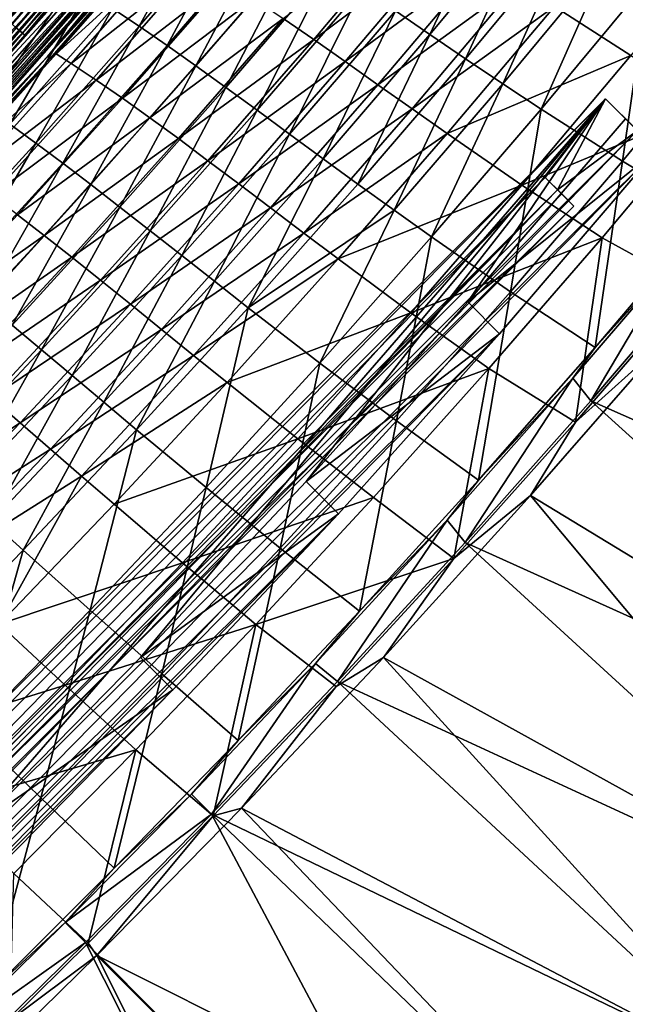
# Model space of a CAD drawing. Header units: metres. Extents: x 0 to 1400, y -1400 to 0.
# Tile 210 of 256: x 1068 to 1120, y -1079 to -993. Entities that reach past the tile are written whole.
import ezdxf

# ---------------------------------------------------------------- set-up
doc = ezdxf.new("R2010")
doc.units = ezdxf.units.M

msp = doc.modelspace()

# ---------------------------------------------------------------- linework, layer by layer
at = {"layer": 'None'}
for points in [[(1068.729858, -978.310425, -494.641479), (1050.876953, -996.514954, -495.742584), (1067.686035, -977.409058, -495.739563)], [(1051.424438, -996.922729, -491.274261), (1068.228271, -977.819275, -491.27063), (1067.303833, -977.020264, -492.339966)], [(1050.876953, -996.514954, -495.742584), (1068.729858, -978.310425, -494.641479), (1051.891479, -997.449402, -494.644958)], [(1052.285278, -997.716248, -490.149597), (1068.228271, -977.819275, -491.27063), (1051.424438, -996.922729, -491.274261)], [(1051.891479, -997.449402, -494.644958), (1068.729858, -978.310425, -494.641479), (1069.733765, -979.177368, -493.48056)], [(1052.285278, -997.716248, -490.149597), (1069.113892, -978.584778, -490.145477), (1068.228271, -977.819275, -491.27063)], [(1069.733765, -979.177368, -493.48056), (1052.867188, -998.348145, -493.484528), (1051.891479, -997.449402, -494.644958)], [(1053.106812, -998.473511, -488.971649), (1069.113892, -978.584778, -490.145477), (1052.285278, -997.716248, -490.149597)], [(1070.695557, -980.007996, -492.259064), (1052.867188, -998.348145, -493.484528), (1069.733765, -979.177368, -493.48056)], [(1053.106812, -998.473511, -488.971649), (1069.959106, -979.315308, -488.967041), (1069.113892, -978.584778, -490.145477)], [(1070.695557, -980.007996, -492.259064), (1053.802124, -999.209229, -492.26355), (1052.867188, -998.348145, -493.484528)], [(1053.887451, -999.193115, -487.743042), (1069.959106, -979.315308, -488.967041), (1053.106812, -998.473511, -488.971649)], [(1070.695557, -980.007996, -492.259064), (1071.613525, -980.80072, -490.979706), (1053.802124, -999.209229, -492.26355)], [(1053.887451, -999.193115, -487.743042), (1070.762207, -980.00946, -487.737946), (1069.959106, -979.315308, -488.967041)], [(1054.625732, -999.873596, -486.466461), (1070.762207, -980.00946, -487.737946), (1053.887451, -999.193115, -487.743042)], [(1054.625732, -999.873596, -486.466461), (1071.521606, -980.665894, -486.460846), (1070.762207, -980.00946, -487.737946)], [(1071.613525, -980.80072, -490.979706), (1054.694336, -1000.031067, -490.984711), (1053.802124, -999.209229, -492.26355)], [(1055.319946, -1000.51355, -485.144562), (1071.521606, -980.665894, -486.460846), (1054.625732, -999.873596, -486.466461)], [(1071.613525, -980.80072, -490.979706), (1072.48584, -981.553955, -489.645355), (1054.694336, -1000.031067, -490.984711)], [(1055.319946, -1000.51355, -485.144562), (1072.23584, -981.283142, -485.138428), (1071.521606, -980.665894, -486.460846)], [(1072.48584, -981.553955, -489.645355), (1055.542236, -1000.812012, -489.650909), (1054.694336, -1000.031067, -490.984711)], [(1055.968628, -1001.111389, -483.779938), (1072.23584, -981.283142, -485.138428), (1055.319946, -1000.51355, -485.144562)], [(1055.542236, -1000.812012, -489.650909), (1072.48584, -981.553955, -489.645355), (1073.310669, -982.266296, -488.258911)], [(1055.968628, -1001.111389, -483.779938), (1072.902954, -981.859863, -483.773285), (1072.23584, -981.283142, -485.138428)], [(1056.343994, -1001.550476, -488.265015), (1055.542236, -1000.812012, -489.650909), (1073.310669, -982.266296, -488.258911)], [(1056.570068, -1001.665771, -482.375305), (1072.902954, -981.859863, -483.773285), (1055.968628, -1001.111389, -483.779938)], [(1073.310669, -982.266296, -488.258911), (1074.086182, -982.936096, -486.823212), (1056.343994, -1001.550476, -488.265015)], [(1056.570068, -1001.665771, -482.375305), (1073.521606, -982.394531, -482.368103), (1072.902954, -981.859863, -483.773285)], [(1057.122803, -1002.175232, -480.933289), (1073.521606, -982.394531, -482.368103), (1056.570068, -1001.665771, -482.375305)], [(1073.521606, -982.394531, -482.368103), (1057.122803, -1002.175232, -480.933289), (1074.090088, -982.885925, -480.925507)], [(1084.483643, -982.31897, -423.728394), (1075.735107, -992.469055, -423.713715), (1078.041748, -994.003113, -395.698639)], [(1084.483643, -982.31897, -423.728394), (1078.041748, -994.003113, -395.698639), (1086.859131, -983.762817, -395.717041)], [(1109.187134, -981.865967, -255.718384), (1100.19104, -992.665527, -255.693375), (1103.171631, -994.709351, -227.710098)], [(1109.187134, -981.865967, -255.718384), (1103.171631, -994.709351, -227.710098), (1112.235962, -983.820251, -227.734634)], [(1074.086182, -982.936096, -486.823212), (1057.098022, -1002.244934, -486.829895), (1056.343994, -1001.550476, -488.265015)], [(1074.086182, -982.936096, -486.823212), (1074.810913, -983.56189, -485.341187), (1057.098022, -1002.244934, -486.829895)], [(1057.122803, -1002.175232, -480.933289), (1057.625366, -1002.638428, -479.456757), (1074.090088, -982.885925, -480.925507)], [(1074.090088, -982.885925, -480.925507), (1057.625366, -1002.638428, -479.456757), (1074.606934, -983.332581, -479.448425)], [(1057.625366, -1002.638428, -479.456757), (1066.644287, -993.455627, -477.943817), (1074.606934, -983.332581, -479.448425)], [(1074.606934, -983.332581, -479.448425), (1066.644287, -993.455627, -477.943817), (1075.071167, -983.733887, -477.940613)], [(1074.810913, -983.56189, -485.341187), (1057.80249, -1002.893799, -485.34845), (1057.098022, -1002.244934, -486.829895)], [(1074.810913, -983.56189, -485.341187), (1075.482788, -984.142151, -483.815674), (1057.80249, -1002.893799, -485.34845)], [(1075.482788, -984.142151, -483.815674), (1058.455811, -1003.495422, -483.823547), (1057.80249, -1002.893799, -485.34845)], [(1058.455811, -1003.495422, -483.823547), (1075.482788, -984.142151, -483.815674), (1076.100342, -984.675354, -482.249542)], [(1066.644287, -993.455627, -477.943817), (1067.049805, -993.817383, -476.409515), (1075.071167, -983.733887, -477.940613)], [(1075.071167, -983.733887, -477.940613), (1067.049805, -993.817383, -476.409515), (1075.482178, -984.089111, -476.406097)], [(1067.049805, -993.817383, -476.409515), (1067.401978, -994.131592, -474.852509), (1075.482178, -984.089111, -476.406097)], [(1075.482178, -984.089111, -476.406097), (1067.401978, -994.131592, -474.852509), (1075.839111, -984.397644, -474.848877)], [(1067.401978, -994.131592, -474.852509), (1067.700195, -994.397583, -473.276855), (1075.839111, -984.397644, -474.848877)], [(1075.839111, -984.397644, -474.848877), (1067.700195, -994.397583, -473.276855), (1076.141357, -984.658875, -473.27301)], [(1086.859131, -983.762817, -395.717041), (1078.041748, -994.003113, -395.698639), (1080.441895, -995.659241, -367.682831)], [(1086.859131, -983.762817, -395.717041), (1080.441895, -995.659241, -367.682831), (1089.327148, -985.332886, -367.704346)], [(1112.235962, -983.820251, -227.734634), (1103.171631, -994.709351, -227.710098), (1106.264893, -996.816223, -199.739944)], [(1112.235962, -983.820251, -227.734634), (1106.264893, -996.816223, -199.739944), (1115.400269, -985.832458, -199.76329)], [(1059.056152, -1004.04834, -482.258026), (1058.455811, -1003.495422, -483.823547), (1076.100342, -984.675354, -482.249542)], [(1076.100342, -984.675354, -482.249542), (1076.661743, -985.160156, -480.645935), (1059.056152, -1004.04834, -482.258026)], [(1076.661743, -985.160156, -480.645935), (1059.602051, -1004.551086, -480.655029), (1059.056152, -1004.04834, -482.258026)], [(1076.661743, -985.160156, -480.645935), (1077.166016, -985.595703, -479.008972), (1059.602051, -1004.551086, -480.655029)], [(1067.700195, -994.397583, -473.276855), (1067.943604, -994.614746, -471.686523), (1076.141357, -984.658875, -473.27301)], [(1076.141357, -984.658875, -473.27301), (1067.943604, -994.614746, -471.686523), (1076.387939, -984.87207, -471.682526)], [(1067.943604, -994.614746, -471.686523), (1068.13147, -994.78241, -470.085602), (1076.387939, -984.87207, -471.682526)], [(1076.387939, -984.87207, -471.682526), (1068.13147, -994.78241, -470.085602), (1076.578369, -985.036621, -470.08139)], [(1068.13147, -994.78241, -470.085602), (1072.328857, -990.186035, -468.486938), (1076.578369, -985.036621, -470.08139)], [(1093.123291, -995.148254, -312.049652), (1090.496094, -993.325256, -340.040619), (1102.115601, -984.517334, -312.074799)], [(1102.115601, -984.517334, -312.074799), (1104.909668, -986.35199, -284.085999), (1093.123291, -995.148254, -312.049652)], [(1120.562378, -996.538513, -144.300293), (1113.949097, -992.307678, -200.171677), (1129.797729, -985.194946, -144.318207)], [(1077.166016, -985.595703, -479.008972), (1060.092529, -1005.002808, -479.018677), (1059.602051, -1004.551086, -480.655029)], [(1077.166016, -985.595703, -479.008972), (1077.612549, -985.981262, -477.343018), (1060.092529, -1005.002808, -479.018677)], [(1077.612549, -985.981262, -477.343018), (1060.316772, -1005.209229, -478.189331), (1060.092529, -1005.002808, -479.018677)], [(1060.526855, -1005.40271, -477.353333), (1060.316772, -1005.209229, -478.189331), (1077.612549, -985.981262, -477.343018)], [(1060.526855, -1005.40271, -477.353333), (1077.612549, -985.981262, -477.343018), (1078.000366, -986.316162, -475.652435)], [(1089.327148, -985.332886, -367.704346), (1080.441895, -995.659241, -367.682831), (1082.937988, -997.428345, -339.670532)], [(1089.327148, -985.332886, -367.704346), (1082.937988, -997.428345, -339.670532), (1091.890991, -987.018616, -339.694427)], [(1115.400269, -985.832458, -199.76329), (1106.264893, -996.816223, -199.739944), (1109.473633, -998.975525, -171.7854)], [(1115.400269, -985.832458, -199.76329), (1109.473633, -998.975525, -171.7854), (1118.68396, -987.890442, -171.806824)], [(1060.722656, -1005.583008, -476.511139), (1060.526855, -1005.40271, -477.353333), (1078.000366, -986.316162, -475.652435)], [(1060.722656, -1005.583008, -476.511139), (1078.000366, -986.316162, -475.652435), (1060.904053, -1005.750061, -475.66333)], [(1060.904053, -1005.750061, -475.66333), (1078.000366, -986.316162, -475.652435), (1078.328613, -986.599731, -473.941589)], [(1061.071167, -1005.90387, -474.810455), (1060.904053, -1005.750061, -475.66333), (1078.328613, -986.599731, -473.941589)], [(1061.071167, -1005.90387, -474.810455), (1078.328613, -986.599731, -473.941589), (1061.223633, -1006.04425, -473.953064)], [(1061.223633, -1006.04425, -473.953064), (1078.328613, -986.599731, -473.941589), (1070.111694, -996.619324, -472.219177)], [(1070.111694, -996.619324, -472.219177), (1078.328613, -986.599731, -473.941589), (1078.59668, -986.831238, -472.214813)], [(1078.803711, -987.009949, -470.476532), (1070.111694, -996.619324, -472.219177), (1078.59668, -986.831238, -472.214813)], [(1070.845703, -996.38501, -468.748657), (1079.577148, -986.404236, -468.740417), (1080.939697, -987.185669, -451.973694)], [(1078.803711, -987.009949, -470.476532), (1079.577148, -986.404236, -468.740417), (1070.845703, -996.38501, -468.748657)], [(1104.909668, -986.35199, -284.085999), (1095.852417, -997.066528, -284.059998), (1093.123291, -995.148254, -312.049652)], [(1095.852417, -997.066528, -284.059998), (1104.909668, -986.35199, -284.085999), (1107.810669, -988.269653, -256.103088)], [(1078.803711, -987.009949, -470.476532), (1070.31604, -996.801392, -470.481079), (1070.111694, -996.619324, -472.219177)], [(1078.803711, -987.009949, -470.476532), (1070.845703, -996.38501, -468.748657), (1070.31604, -996.801392, -470.481079)], [(1080.939697, -987.185669, -451.973694), (1072.139038, -997.226196, -451.964508), (1070.845703, -996.38501, -468.748657)], [(1083.193604, -988.528381, -423.986908), (1072.139038, -997.226196, -451.964508), (1080.939697, -987.185669, -451.973694)], [(1091.890991, -987.018616, -339.694427), (1082.937988, -997.428345, -339.670532), (1085.532837, -999.301758, -311.662537)], [(1091.890991, -987.018616, -339.694427), (1085.532837, -999.301758, -311.662537), (1094.553955, -988.809631, -311.688141)], [(1072.139038, -997.226196, -451.964508), (1083.193604, -988.528381, -423.986908), (1074.321777, -998.666443, -423.972839)], [(1074.321777, -998.666443, -423.972839), (1083.193604, -988.528381, -423.986908), (1085.534912, -990.005554, -396.007721)], [(1098.686768, -999.070129, -256.076965), (1095.852417, -997.066528, -284.059998), (1107.810669, -988.269653, -256.103088)], [(1107.810669, -988.269653, -256.103088), (1110.82251, -990.258728, -228.130829), (1098.686768, -999.070129, -256.076965)], [(1118.68396, -987.890442, -171.806824), (1109.473633, -998.975525, -171.7854), (1112.801392, -1001.176697, -143.848328)], [(1118.68396, -987.890442, -171.806824), (1112.801392, -1001.176697, -143.848328), (1122.090942, -989.982178, -143.867172)], [(1094.553955, -988.809631, -311.688141), (1085.532837, -999.301758, -311.662537), (1088.229126, -1001.270508, -283.6604)], [(1094.553955, -988.809631, -311.688141), (1088.229126, -1001.270508, -283.6604), (1097.319458, -990.695435, -283.686951)], [(1072.328857, -990.186035, -468.486938), (1063.614502, -999.982117, -468.496216), (1064.712891, -1000.976074, -451.70929)], [(1068.13147, -994.78241, -470.085602), (1063.614502, -999.982117, -468.496216), (1072.328857, -990.186035, -468.486938)], [(1072.328857, -990.186035, -468.486938), (1064.712891, -1000.976074, -451.70929), (1073.519653, -991.066101, -451.720337)], [(1074.321777, -998.666443, -423.972839), (1085.534912, -990.005554, -396.007721), (1076.593628, -1000.234924, -395.989075)], [(1076.593628, -1000.234924, -395.989075), (1085.534912, -990.005554, -396.007721), (1087.967773, -991.607727, -368.027649)], [(1110.82251, -990.258728, -228.130829), (1101.629395, -1001.148865, -228.105301), (1098.686768, -999.070129, -256.076965)], [(1101.629395, -1001.148865, -228.105301), (1110.82251, -990.258728, -228.130829), (1113.949097, -992.307678, -200.171677)], [(1122.090942, -989.982178, -143.867172), (1112.801392, -1001.176697, -143.848328), (1119.824341, -1005.660339, -88.046837)], [(1122.090942, -989.982178, -143.867172), (1119.824341, -1005.660339, -88.046837), (1129.28833, -994.217224, -88.058136)], [(1073.519653, -991.066101, -451.720337), (1064.712891, -1000.976074, -451.70929), (1066.853638, -1002.477417, -423.697876)], [(1073.519653, -991.066101, -451.720337), (1066.853638, -1002.477417, -423.697876), (1075.735107, -992.469055, -423.713715)], [(1097.319458, -990.695435, -283.686951), (1088.229126, -1001.270508, -283.6604), (1091.029419, -1003.325684, -255.66658)], [(1097.319458, -990.695435, -283.686951), (1091.029419, -1003.325684, -255.66658), (1100.19104, -992.665527, -255.693375)], [(1076.593628, -1000.234924, -395.989075), (1087.967773, -991.607727, -368.027649), (1078.958252, -1001.923889, -368.005157)], [(1078.958252, -1001.923889, -368.005157), (1087.967773, -991.607727, -368.027649), (1090.496094, -993.325256, -340.040619)], [(1075.735107, -992.469055, -423.713715), (1066.853638, -1002.477417, -423.697876), (1069.086914, -1004.10321, -395.678833)], [(1075.735107, -992.469055, -423.713715), (1069.086914, -1004.10321, -395.678833), (1078.041748, -994.003113, -395.698639)], [(1100.19104, -992.665527, -255.693375), (1091.029419, -1003.325684, -255.66658), (1093.936523, -1005.458252, -227.683807)], [(1100.19104, -992.665527, -255.693375), (1093.936523, -1005.458252, -227.683807), (1103.171631, -994.709351, -227.710098)], [(1104.683716, -1003.292664, -200.147476), (1101.629395, -1001.148865, -228.105301), (1113.949097, -992.307678, -200.171677)], [(1104.683716, -1003.292664, -200.147476), (1113.949097, -992.307678, -200.171677), (1120.562378, -996.538513, -144.300293)], [(1078.958252, -1001.923889, -368.005157), (1090.496094, -993.325256, -340.040619), (1081.418579, -1003.725464, -340.015289)], [(1081.418579, -1003.725464, -340.015289), (1090.496094, -993.325256, -340.040619), (1093.123291, -995.148254, -312.049652)], [(1067.401978, -994.131592, -474.852509), (1059.11792, -1004.013977, -473.283569), (1067.700195, -994.397583, -473.276855)], [(1059.11792, -1004.013977, -473.283569), (1059.358032, -1004.235168, -471.693604), (1067.700195, -994.397583, -473.276855)], [(1067.700195, -994.397583, -473.276855), (1059.358032, -1004.235168, -471.693604), (1067.943604, -994.614746, -471.686523)], [(1059.358032, -1004.235168, -471.693604), (1059.543579, -1004.406006, -470.092987), (1067.943604, -994.614746, -471.686523)], [(1067.943604, -994.614746, -471.686523), (1059.543579, -1004.406006, -470.092987), (1068.13147, -994.78241, -470.085602)], [(1078.041748, -994.003113, -395.698639), (1069.086914, -1004.10321, -395.678833), (1071.414429, -1005.846008, -367.659821)], [(1078.041748, -994.003113, -395.698639), (1071.414429, -1005.846008, -367.659821), (1080.441895, -995.659241, -367.682831)], [(1129.28833, -994.217224, -88.058136), (1119.824341, -1005.660339, -88.046837), (1127.354248, -1010.178772, -32.365887)], [(1059.543579, -1004.406006, -470.092987), (1063.614502, -999.982117, -468.496216), (1068.13147, -994.78241, -470.085602)], [(1083.977173, -1005.631226, -312.022461), (1081.418579, -1003.725464, -340.015289), (1093.123291, -995.148254, -312.049652)], [(1093.123291, -995.148254, -312.049652), (1095.852417, -997.066528, -284.059998), (1083.977173, -1005.631226, -312.022461)], [(1103.171631, -994.709351, -227.710098), (1093.936523, -1005.458252, -227.683807), (1096.952881, -1007.659302, -199.71492)], [(1103.171631, -994.709351, -227.710098), (1096.952881, -1007.659302, -199.71492), (1106.264893, -996.816223, -199.739944)], [(1080.441895, -995.659241, -367.682831), (1071.414429, -1005.846008, -367.659821), (1073.837891, -1007.698608, -339.644989)], [(1080.441895, -995.659241, -367.682831), (1073.837891, -1007.698608, -339.644989), (1082.937988, -997.428345, -339.670532)], [(1061.223633, -1006.04425, -473.953064), (1070.111694, -996.619324, -472.219177), (1061.36145, -1006.171143, -473.091675)], [(1070.111694, -996.619324, -472.219177), (1061.484497, -1006.284485, -472.226868), (1061.36145, -1006.171143, -473.091675)], [(1070.31604, -996.801392, -470.481079), (1061.484497, -1006.284485, -472.226868), (1070.111694, -996.619324, -472.219177)], [(1070.31604, -996.801392, -470.481079), (1061.686157, -1006.470032, -470.489136), (1061.484497, -1006.284485, -472.226868)], [(1070.31604, -996.801392, -470.481079), (1061.826782, -1006.394775, -468.760834), (1061.686157, -1006.470032, -470.489136)], [(1072.139038, -997.226196, -451.964508), (1061.826782, -1006.394775, -468.760834), (1070.845703, -996.38501, -468.748657)], [(1070.845703, -996.38501, -468.748657), (1061.826782, -1006.394775, -468.760834), (1070.31604, -996.801392, -470.481079)], [(1095.852417, -997.066528, -284.059998), (1086.636719, -1007.632751, -284.031891), (1083.977173, -1005.631226, -312.022461)], [(1086.636719, -1007.632751, -284.031891), (1095.852417, -997.066528, -284.059998), (1098.686768, -999.070129, -256.076965)], [(1106.264893, -996.816223, -199.739944), (1096.952881, -1007.659302, -199.71492), (1100.081055, -1009.919678, -171.762436)], [(1106.264893, -996.816223, -199.739944), (1100.081055, -1009.919678, -171.762436), (1109.473633, -998.975525, -171.7854)], [(1111.140015, -1007.735107, -144.28093), (1104.683716, -1003.292664, -200.147476), (1120.562378, -996.538513, -144.300293)], [(1120.562378, -996.538513, -144.300293), (1127.680786, -1000.868469, -88.513306), (1111.140015, -1007.735107, -144.28093)], [(1061.826782, -1006.394775, -468.760834), (1072.139038, -997.226196, -451.964508), (1063.209717, -1007.111389, -451.954865)], [(1063.209717, -1007.111389, -451.954865), (1072.139038, -997.226196, -451.964508), (1074.321777, -998.666443, -423.972839)], [(1082.937988, -997.428345, -339.670532), (1073.837891, -1007.698608, -339.644989), (1076.359497, -1009.65387, -311.635193)], [(1082.937988, -997.428345, -339.670532), (1076.359497, -1009.65387, -311.635193), (1085.532837, -999.301758, -311.662537)], [(1063.209717, -1007.111389, -451.954865), (1074.321777, -998.666443, -423.972839), (1065.317017, -1008.651733, -423.957916)], [(1065.317017, -1008.651733, -423.957916), (1074.321777, -998.666443, -423.972839), (1076.593628, -1000.234924, -395.989075)], [(1085.532837, -999.301758, -311.662537), (1076.359497, -1009.65387, -311.635193), (1078.981201, -1011.704773, -283.632019)], [(1085.532837, -999.301758, -311.662537), (1078.981201, -1011.704773, -283.632019), (1088.229126, -1001.270508, -283.6604)], [(1089.399536, -1009.721619, -256.048798), (1086.636719, -1007.632751, -284.031891), (1098.686768, -999.070129, -256.076965)], [(1098.686768, -999.070129, -256.076965), (1101.629395, -1001.148865, -228.105301), (1089.399536, -1009.721619, -256.048798)], [(1109.473633, -998.975525, -171.7854), (1100.081055, -1009.919678, -171.762436), (1103.323608, -1012.230347, -143.82811)], [(1109.473633, -998.975525, -171.7854), (1103.323608, -1012.230347, -143.82811), (1112.801392, -1001.176697, -143.848328)], [(1065.317017, -1008.651733, -423.957916), (1076.593628, -1000.234924, -395.989075), (1067.515381, -1010.313232, -395.969147)], [(1067.515381, -1010.313232, -395.969147), (1076.593628, -1000.234924, -395.989075), (1078.958252, -1001.923889, -368.005157)], [(1088.229126, -1001.270508, -283.6604), (1078.981201, -1011.704773, -283.632019), (1081.705078, -1013.844116, -255.637985)], [(1088.229126, -1001.270508, -283.6604), (1081.705078, -1013.844116, -255.637985), (1091.029419, -1003.325684, -255.66658)], [(1101.629395, -1001.148865, -228.105301), (1092.268188, -1011.889404, -228.077789), (1089.399536, -1009.721619, -256.048798)], [(1092.268188, -1011.889404, -228.077789), (1101.629395, -1001.148865, -228.105301), (1104.683716, -1003.292664, -200.147476)], [(1112.801392, -1001.176697, -143.848328), (1103.323608, -1012.230347, -143.82811), (1110.15979, -1016.964844, -88.034599)], [(1112.801392, -1001.176697, -143.848328), (1110.15979, -1016.964844, -88.034599), (1119.824341, -1005.660339, -88.046837)], [(1127.680786, -1000.868469, -88.513306), (1118.080078, -1012.315552, -88.502052), (1111.140015, -1007.735107, -144.28093)], [(1127.680786, -1000.868469, -88.513306), (1125.836914, -1016.577148, -32.845161), (1118.080078, -1012.315552, -88.502052)], [(1067.515381, -1010.313232, -395.969147), (1078.958252, -1001.923889, -368.005157), (1069.807373, -1012.089966, -367.980988)], [(1069.807373, -1012.089966, -367.980988), (1078.958252, -1001.923889, -368.005157), (1081.418579, -1003.725464, -340.015289)], [(1066.853638, -1002.477417, -423.697876), (1059.997803, -1014.061646, -395.657593), (1069.086914, -1004.10321, -395.678833)], [(1069.807373, -1012.089966, -367.980988), (1081.418579, -1003.725464, -340.015289), (1072.19519, -1013.975769, -339.988037)], [(1072.19519, -1013.975769, -339.988037), (1081.418579, -1003.725464, -340.015289), (1083.977173, -1005.631226, -312.022461)], [(1091.029419, -1003.325684, -255.66658), (1081.705078, -1013.844116, -255.637985), (1084.533081, -1016.064575, -227.655746)], [(1091.029419, -1003.325684, -255.66658), (1084.533081, -1016.064575, -227.655746), (1093.936523, -1005.458252, -227.683807)], [(1095.244995, -1014.127686, -200.121384), (1092.268188, -1011.889404, -228.077789), (1104.683716, -1003.292664, -200.147476)], [(1095.244995, -1014.127686, -200.121384), (1104.683716, -1003.292664, -200.147476), (1111.140015, -1007.735107, -144.28093)], [(1069.086914, -1004.10321, -395.678833), (1059.997803, -1014.061646, -395.657593), (1062.247925, -1015.891663, -367.635223)], [(1069.086914, -1004.10321, -395.678833), (1062.247925, -1015.891663, -367.635223), (1071.414429, -1005.846008, -367.659821)], [(1074.680786, -1015.96405, -311.993225), (1072.19519, -1013.975769, -339.988037), (1083.977173, -1005.631226, -312.022461)], [(1083.977173, -1005.631226, -312.022461), (1086.636719, -1007.632751, -284.031891), (1074.680786, -1015.96405, -311.993225)], [(1093.936523, -1005.458252, -227.683807), (1084.533081, -1016.064575, -227.655746), (1087.466919, -1018.358948, -199.688202)], [(1093.936523, -1005.458252, -227.683807), (1087.466919, -1018.358948, -199.688202), (1096.952881, -1007.659302, -199.71492)], [(1119.824341, -1005.660339, -88.046837), (1110.15979, -1016.964844, -88.034599), (1117.476929, -1021.786804, -32.364754)], [(1119.824341, -1005.660339, -88.046837), (1117.476929, -1021.786804, -32.364754), (1127.354248, -1010.178772, -32.365887)], [(1071.414429, -1005.846008, -367.659821), (1062.247925, -1015.891663, -367.635223), (1064.593872, -1017.827576, -339.617737)], [(1071.414429, -1005.846008, -367.659821), (1064.593872, -1017.827576, -339.617737), (1073.837891, -1007.698608, -339.644989)], [(1073.837891, -1007.698608, -339.644989), (1064.593872, -1017.827576, -339.617737), (1067.036987, -1019.864136, -311.606079)], [(1073.837891, -1007.698608, -339.644989), (1067.036987, -1019.864136, -311.606079), (1076.359497, -1009.65387, -311.635193)], [(1086.636719, -1007.632751, -284.031891), (1077.265991, -1018.048279, -284.001709), (1074.680786, -1015.96405, -311.993225)], [(1077.265991, -1018.048279, -284.001709), (1086.636719, -1007.632751, -284.031891), (1089.399536, -1009.721619, -256.048798)], [(1096.952881, -1007.659302, -199.71492), (1087.466919, -1018.358948, -199.688202), (1100.081055, -1009.919678, -171.762436)], [(1101.533447, -1018.781799, -144.26004), (1095.244995, -1014.127686, -200.121384), (1111.140015, -1007.735107, -144.28093)], [(1111.140015, -1007.735107, -144.28093), (1118.080078, -1012.315552, -88.502052), (1101.533447, -1018.781799, -144.26004)], [(1076.359497, -1009.65387, -311.635193), (1067.036987, -1019.864136, -311.606079), (1069.578857, -1021.996155, -283.601837)], [(1076.359497, -1009.65387, -311.635193), (1069.578857, -1021.996155, -283.601837), (1078.981201, -1011.704773, -283.632019)], [(1079.952393, -1020.221741, -256.018524), (1077.265991, -1018.048279, -284.001709), (1089.399536, -1009.721619, -256.048798)], [(1089.399536, -1009.721619, -256.048798), (1092.268188, -1011.889404, -228.077789), (1079.952393, -1020.221741, -256.018524)], [(1100.081055, -1009.919678, -171.762436), (1087.466919, -1018.358948, -199.688202), (1093.659912, -1023.140076, -143.806458)], [(1100.081055, -1009.919678, -171.762436), (1093.659912, -1023.140076, -143.806458), (1103.323608, -1012.230347, -143.82811)], [(1058.303711, -1020.238525, -395.947906), (1067.515381, -1010.313232, -395.969147), (1069.807373, -1012.089966, -367.980988)], [(1127.354248, -1010.178772, -32.365887), (1117.476929, -1021.786804, -32.364754), (1124.297852, -1014.231262, -30.961851)], [(1058.303711, -1020.238525, -395.947906), (1069.807373, -1012.089966, -367.980988), (1060.518677, -1022.103821, -367.955109)], [(1060.518677, -1022.103821, -367.955109), (1069.807373, -1012.089966, -367.980988), (1072.19519, -1013.975769, -339.988037)], [(1078.981201, -1011.704773, -283.632019), (1069.578857, -1021.996155, -283.601837), (1072.220703, -1024.218384, -255.607529)], [(1078.981201, -1011.704773, -283.632019), (1072.220703, -1024.218384, -255.607529), (1081.705078, -1013.844116, -255.637985)], [(1092.268188, -1011.889404, -228.077789), (1082.741699, -1022.477905, -228.048248), (1079.952393, -1020.221741, -256.018524)], [(1082.741699, -1022.477905, -228.048248), (1092.268188, -1011.889404, -228.077789), (1095.244995, -1014.127686, -200.121384)], [(1103.323608, -1012.230347, -143.82811), (1093.659912, -1023.140076, -143.806458), (1100.296875, -1028.127319, -88.021385)], [(1103.323608, -1012.230347, -143.82811), (1100.296875, -1028.127319, -88.021385), (1110.15979, -1016.964844, -88.034599)], [(1118.080078, -1012.315552, -88.502052), (1108.283325, -1023.615112, -88.489914), (1101.533447, -1018.781799, -144.26004)], [(1118.080078, -1012.315552, -88.502052), (1115.766113, -1028.261108, -32.845177), (1108.283325, -1023.615112, -88.489914)], [(1125.836914, -1016.577148, -32.845161), (1115.766113, -1028.261108, -32.845177), (1118.080078, -1012.315552, -88.502052)], [(1062.829468, -1024.073975, -339.958771), (1060.518677, -1022.103821, -367.955109), (1072.19519, -1013.975769, -339.988037)], [(1062.829468, -1024.073975, -339.958771), (1072.19519, -1013.975769, -339.988037), (1074.680786, -1015.96405, -311.993225)], [(1081.705078, -1013.844116, -255.637985), (1072.220703, -1024.218384, -255.607529), (1074.963745, -1026.525513, -227.62587)], [(1081.705078, -1013.844116, -255.637985), (1074.963745, -1026.525513, -227.62587), (1084.533081, -1016.064575, -227.655746)], [(1085.635742, -1024.809937, -200.093353), (1082.741699, -1022.477905, -228.048248), (1095.244995, -1014.127686, -200.121384)], [(1085.635742, -1024.809937, -200.093353), (1095.244995, -1014.127686, -200.121384), (1101.533447, -1018.781799, -144.26004)], [(1117.476929, -1021.786804, -32.364754), (1115.552734, -1024.430298, -30.961561), (1124.297852, -1014.231262, -30.961851)], [(1117.108765, -1026.391479, -29.539829), (1124.297852, -1014.231262, -30.961851), (1115.552734, -1024.430298, -30.961561)], [(1117.108765, -1026.391479, -29.539829), (1126.510376, -1015.428284, -29.539469), (1124.297852, -1014.231262, -30.961851)], [(1126.510376, -1015.428284, -29.539469), (1117.108765, -1026.391479, -29.539829), (1165.883911, -1048.03186)], [(1065.237427, -1026.144531, -311.961884), (1062.829468, -1024.073975, -339.958771), (1074.680786, -1015.96405, -311.993225)], [(1074.680786, -1015.96405, -311.993225), (1077.265991, -1018.048279, -284.001709), (1065.237427, -1026.144531, -311.961884)], [(1084.533081, -1016.064575, -227.655746), (1074.963745, -1026.525513, -227.62587), (1077.809204, -1028.912231, -199.659744)], [(1084.533081, -1016.064575, -227.655746), (1077.809204, -1028.912231, -199.659744), (1087.466919, -1018.358948, -199.688202)], [(1123.465942, -1021.313782, -32.124771), (1115.766113, -1028.261108, -32.845177), (1125.836914, -1016.577148, -32.845161)], [(1110.15979, -1016.964844, -88.034599), (1100.296875, -1028.127319, -88.021385), (1107.388062, -1033.258423, -32.363293)], [(1110.15979, -1016.964844, -88.034599), (1107.388062, -1033.258423, -32.363293), (1117.476929, -1021.786804, -32.364754)], [(1077.265991, -1018.048279, -284.001709), (1067.743286, -1028.310791, -283.96933), (1065.237427, -1026.144531, -311.961884)], [(1067.743286, -1028.310791, -283.96933), (1077.265991, -1018.048279, -284.001709), (1079.952393, -1020.221741, -256.018524)], [(1087.466919, -1018.358948, -199.688202), (1077.809204, -1028.912231, -199.659744), (1083.812134, -1033.902466, -143.783356)], [(1087.466919, -1018.358948, -199.688202), (1083.812134, -1033.902466, -143.783356), (1093.659912, -1023.140076, -143.806458)], [(1091.745239, -1029.675537, -144.23761), (1085.635742, -1024.809937, -200.093353), (1101.533447, -1018.781799, -144.26004)], [(1101.533447, -1018.781799, -144.26004), (1108.283325, -1023.615112, -88.489914), (1091.745239, -1029.675537, -144.23761)], [(1067.036987, -1019.864136, -311.606079), (1060.024658, -1032.142578, -283.569763), (1069.578857, -1021.996155, -283.601837)], [(1070.348267, -1030.567993, -255.986099), (1067.743286, -1028.310791, -283.96933), (1079.952393, -1020.221741, -256.018524)], [(1079.952393, -1020.221741, -256.018524), (1082.741699, -1022.477905, -228.048248), (1070.348267, -1030.567993, -255.986099)], [(1117.476929, -1021.786804, -32.364754), (1107.388062, -1033.258423, -32.363293), (1115.552734, -1024.430298, -30.961561)], [(1123.465942, -1021.313782, -32.124771), (1155.610107, -1061.180908, -3), (1111.884399, -1034.585815, -32.125271)], [(1123.465942, -1021.313782, -32.124771), (1111.884399, -1034.585815, -32.125271), (1115.766113, -1028.261108, -32.845177)], [(1069.578857, -1021.996155, -283.601837), (1060.024658, -1032.142578, -283.569763), (1062.578857, -1034.446289, -255.575211)], [(1069.578857, -1021.996155, -283.601837), (1062.578857, -1034.446289, -255.575211), (1072.220703, -1024.218384, -255.607529)], [(1082.741699, -1022.477905, -228.048248), (1073.053223, -1032.911499, -228.016602), (1070.348267, -1030.567993, -255.986099)], [(1073.053223, -1032.911499, -228.016602), (1082.741699, -1022.477905, -228.048248), (1085.635742, -1024.809937, -200.093353)], [(1093.659912, -1023.140076, -143.806458), (1083.812134, -1033.902466, -143.783356), (1090.237183, -1039.144165, -88.007156)], [(1093.659912, -1023.140076, -143.806458), (1090.237183, -1039.144165, -88.007156), (1100.296875, -1028.127319, -88.021385)], [(1072.220703, -1024.218384, -255.607529), (1062.578857, -1034.446289, -255.575211), (1065.231201, -1036.838501, -227.594147)], [(1072.220703, -1024.218384, -255.607529), (1065.231201, -1036.838501, -227.594147), (1074.963745, -1026.525513, -227.62587)], [(1108.283325, -1023.615112, -88.489914), (1098.292847, -1034.763916, -88.476868), (1091.745239, -1029.675537, -144.23761)], [(1108.283325, -1023.615112, -88.489914), (1105.261597, -1040.046143, -32.845188), (1098.292847, -1034.763916, -88.476868)], [(1107.388062, -1033.258423, -32.363293), (1104.660034, -1036.72876, -30.961079), (1115.552734, -1024.430298, -30.961561)], [(1106.241821, -1038.646973, -29.54035), (1115.552734, -1024.430298, -30.961561), (1104.660034, -1036.72876, -30.961079)], [(1115.766113, -1028.261108, -32.845177), (1105.261597, -1040.046143, -32.845188), (1108.283325, -1023.615112, -88.489914)], [(1106.241821, -1038.646973, -29.54035), (1117.108765, -1026.391479, -29.539829), (1115.552734, -1024.430298, -30.961561)], [(1075.859131, -1035.336792, -200.063339), (1073.053223, -1032.911499, -228.016602), (1085.635742, -1024.809937, -200.093353)], [(1075.859131, -1035.336792, -200.063339), (1085.635742, -1024.809937, -200.093353), (1091.745239, -1029.675537, -144.23761)], [(1065.237427, -1026.144531, -311.961884), (1067.743286, -1028.310791, -283.96933), (1055.646851, -1036.166382, -311.928406)], [(1074.963745, -1026.525513, -227.62587), (1065.231201, -1036.838501, -227.594147), (1067.9823, -1039.31604, -199.629501)], [(1074.963745, -1026.525513, -227.62587), (1067.9823, -1039.31604, -199.629501), (1077.809204, -1028.912231, -199.659744)], [(1117.108765, -1026.391479, -29.539829), (1106.241821, -1038.646973, -29.54035), (1155.011475, -1060.689697)], [(1165.883911, -1048.03186), (1117.108765, -1026.391479, -29.539829), (1155.011475, -1060.689697)], [(1067.743286, -1028.310791, -283.96933), (1058.06897, -1038.414307, -283.934814), (1055.646851, -1036.166382, -311.928406)], [(1058.06897, -1038.414307, -283.934814), (1067.743286, -1028.310791, -283.96933), (1070.348267, -1030.567993, -255.986099)], [(1100.296875, -1028.127319, -88.021385), (1090.237183, -1039.144165, -88.007156), (1097.089355, -1044.59021, -32.361473)], [(1100.296875, -1028.127319, -88.021385), (1097.089355, -1044.59021, -32.361473), (1107.388062, -1033.258423, -32.363293)], [(1111.884399, -1034.585815, -32.125271), (1105.261597, -1040.046143, -32.845188), (1115.766113, -1028.261108, -32.845177)], [(1077.809204, -1028.912231, -199.659744), (1067.9823, -1039.31604, -199.629501), (1073.782837, -1044.513916, -143.758774)], [(1077.809204, -1028.912231, -199.659744), (1073.782837, -1044.513916, -143.758774), (1083.812134, -1033.902466, -143.783356)], [(1081.777954, -1040.41333, -144.213593), (1075.859131, -1035.336792, -200.063339), (1091.745239, -1029.675537, -144.23761)], [(1098.292847, -1034.763916, -88.476868), (1081.777954, -1040.41333, -144.213593), (1091.745239, -1029.675537, -144.23761)], [(1060.587769, -1040.754883, -255.951523), (1058.06897, -1038.414307, -283.934814), (1070.348267, -1030.567993, -255.986099)], [(1070.348267, -1030.567993, -255.986099), (1073.053223, -1032.911499, -228.016602), (1060.587769, -1040.754883, -255.951523)], [(1073.053223, -1032.911499, -228.016602), (1065.916016, -1045.703369, -200.031326), (1060.587769, -1040.754883, -255.951523)], [(1065.916016, -1045.703369, -200.031326), (1073.053223, -1032.911499, -228.016602), (1075.859131, -1035.336792, -200.063339)], [(1107.388062, -1033.258423, -32.363293), (1097.089355, -1044.59021, -32.361473), (1104.660034, -1036.72876, -30.961079)], [(1083.812134, -1033.902466, -143.783356), (1073.782837, -1044.513916, -143.758774), (1079.983032, -1050.011475, -87.991882)], [(1083.812134, -1033.902466, -143.783356), (1079.983032, -1050.011475, -87.991882), (1090.237183, -1039.144165, -88.007156)], [(1111.884399, -1034.585815, -32.125271), (1144.513184, -1073.667969, -3), (1099.172241, -1048.590332, -32.125969)], [(1111.884399, -1034.585815, -32.125271), (1099.172241, -1048.590332, -32.125969), (1105.261597, -1040.046143, -32.845188)], [(1155.610107, -1061.180908, -3), (1144.513184, -1073.667969, -3), (1111.884399, -1034.585815, -32.125271)], [(1081.777954, -1040.41333, -144.213593), (1065.916016, -1045.703369, -200.031326), (1075.859131, -1035.336792, -200.063339)], [(1098.292847, -1034.763916, -88.476868), (1088.111206, -1045.758911, -88.462883), (1081.777954, -1040.41333, -144.213593)], [(1105.261597, -1040.046143, -32.845188), (1088.111206, -1045.758911, -88.462883), (1098.292847, -1034.763916, -88.476868)], [(1065.231201, -1036.838501, -227.594147), (1057.987793, -1049.567993, -199.597443), (1067.9823, -1039.31604, -199.629501)], [(1097.089355, -1044.59021, -32.361473), (1093.290894, -1049.112183, -30.960434), (1104.660034, -1036.72876, -30.961079)], [(1095.181641, -1050.687622, -29.541), (1104.660034, -1036.72876, -30.961079), (1093.290894, -1049.112183, -30.960434)], [(1095.181641, -1050.687622, -29.541), (1106.241821, -1038.646973, -29.54035), (1104.660034, -1036.72876, -30.961079)], [(1106.241821, -1038.646973, -29.54035), (1095.181641, -1050.687622, -29.541), (1143.927002, -1073.162231)], [(1155.011475, -1060.689697), (1106.241821, -1038.646973, -29.54035), (1143.927002, -1073.162231)], [(1067.9823, -1039.31604, -199.629501), (1057.987793, -1049.567993, -199.597443), (1063.573364, -1054.97168, -143.732651)], [(1067.9823, -1039.31604, -199.629501), (1063.573364, -1054.97168, -143.732651), (1073.782837, -1044.513916, -143.758774)], [(1090.237183, -1039.144165, -88.007156), (1079.983032, -1050.011475, -87.991882), (1086.582764, -1055.777954, -32.359261)], [(1090.237183, -1039.144165, -88.007156), (1086.582764, -1055.777954, -32.359261), (1097.089355, -1044.59021, -32.361473)], [(1081.777954, -1040.41333, -144.213593), (1071.633423, -1050.991211, -144.187973), (1065.916016, -1045.703369, -200.031326)], [(1088.111206, -1045.758911, -88.462883), (1071.633423, -1050.991211, -144.187973), (1081.777954, -1040.41333, -144.213593)], [(1105.261597, -1040.046143, -32.845188), (1095.05957, -1051.120483, -32.845196), (1088.111206, -1045.758911, -88.462883)], [(1099.172241, -1048.590332, -32.125969), (1095.05957, -1051.120483, -32.845196), (1105.261597, -1040.046143, -32.845188)], [(1073.782837, -1044.513916, -143.758774), (1063.573364, -1054.97168, -143.732651), (1069.5354, -1060.726196, -87.975525)], [(1073.782837, -1044.513916, -143.758774), (1069.5354, -1060.726196, -87.975525), (1079.983032, -1050.011475, -87.991882)], [(1097.089355, -1044.59021, -32.361473), (1086.582764, -1055.777954, -32.359261), (1093.290894, -1049.112183, -30.960434)], [(1071.633423, -1050.991211, -144.187973), (1055.805176, -1055.902588, -199.99736), (1065.916016, -1045.703369, -200.031326)], [(1071.633423, -1050.991211, -144.187973), (1088.111206, -1045.758911, -88.462883), (1077.740234, -1056.596558, -88.44796)], [(1088.111206, -1045.758911, -88.462883), (1084.426758, -1062.293945, -32.845203), (1077.740234, -1056.596558, -88.44796)], [(1095.05957, -1051.120483, -32.845196), (1084.426758, -1062.293945, -32.845203), (1088.111206, -1045.758911, -88.462883)], [(1086.582764, -1055.777954, -32.359261), (1082.54187, -1060.418823, -30.95969), (1093.290894, -1049.112183, -30.960434)], [(1084.293457, -1062.138062, -29.541761), (1093.290894, -1049.112183, -30.960434), (1082.54187, -1060.418823, -30.95969)], [(1084.293457, -1062.138062, -29.541761), (1095.181641, -1050.687622, -29.541), (1093.290894, -1049.112183, -30.960434)], [(1099.172241, -1048.590332, -32.125969), (1133.20752, -1085.966309, -3), (1086.869385, -1061.618042, -32.126801)], [(1099.172241, -1048.590332, -32.125969), (1086.869385, -1061.618042, -32.126801), (1095.05957, -1051.120483, -32.845196)], [(1144.513184, -1073.667969, -3), (1133.20752, -1085.966309, -3), (1099.172241, -1048.590332, -32.125969)], [(1079.983032, -1050.011475, -87.991882), (1069.5354, -1060.726196, -87.975525), (1075.868774, -1066.818848, -32.356628)], [(1079.983032, -1050.011475, -87.991882), (1075.868774, -1066.818848, -32.356628), (1086.582764, -1055.777954, -32.359261)], [(1095.181641, -1050.687622, -29.541), (1084.293457, -1062.138062, -29.541761), (1132.634033, -1085.446411)], [(1143.927002, -1073.162231), (1095.181641, -1050.687622, -29.541), (1132.634033, -1085.446411)], [(1055.805176, -1055.902588, -199.99736), (1071.633423, -1050.991211, -144.187973), (1061.311646, -1061.403809, -144.160812)], [(1061.311646, -1061.403809, -144.160812), (1071.633423, -1050.991211, -144.187973), (1077.740234, -1056.596558, -88.44796)], [(1086.869385, -1061.618042, -32.126801), (1084.426758, -1062.293945, -32.845203), (1095.05957, -1051.120483, -32.845196)], [(1063.573364, -1054.97168, -143.732651), (1058.890381, -1071.288208, -87.957916), (1069.5354, -1060.726196, -87.975525)], [(1086.582764, -1055.777954, -32.359261), (1075.868774, -1066.818848, -32.356628), (1082.54187, -1060.418823, -30.95969)], [(1061.311646, -1061.403809, -144.160812), (1077.740234, -1056.596558, -88.44796), (1067.181152, -1067.272461, -88.432121)], [(1077.740234, -1056.596558, -88.44796), (1073.612427, -1073.291992, -32.845207), (1067.181152, -1067.272461, -88.432121)], [(1084.426758, -1062.293945, -32.845203), (1073.612427, -1073.291992, -32.845207), (1077.740234, -1056.596558, -88.44796)], [(1069.5354, -1060.726196, -87.975525), (1058.890381, -1071.288208, -87.957916), (1064.94397, -1077.713867, -32.353531)], [(1069.5354, -1060.726196, -87.975525), (1064.94397, -1077.713867, -32.353531), (1075.868774, -1066.818848, -32.356628)], [(1075.868774, -1066.818848, -32.356628), (1071.622803, -1071.526123, -30.958799), (1082.54187, -1060.418823, -30.95969)], [(1071.622803, -1071.526123, -30.958799), (1084.293457, -1062.138062, -29.541761), (1082.54187, -1060.418823, -30.95969)], [(1086.869385, -1061.618042, -32.126801), (1121.696655, -1098.072632, -3), (1074.363037, -1074.363037, -32.127804)], [(1086.869385, -1061.618042, -32.126801), (1074.363037, -1074.363037, -32.127804), (1084.426758, -1062.293945, -32.845203)], [(1133.20752, -1085.966309, -3), (1121.696655, -1098.072632, -3), (1086.869385, -1061.618042, -32.126801)], [(1073.37854, -1073.236694, -29.542648), (1084.293457, -1062.138062, -29.541761), (1071.622803, -1071.526123, -30.958799)], [(1084.293457, -1062.138062, -29.541761), (1073.37854, -1073.236694, -29.542648), (1109.436523, -1109.436523)], [(1074.363037, -1074.363037, -32.127804), (1073.612427, -1073.291992, -32.845207), (1084.426758, -1062.293945, -32.845203)], [(1132.634033, -1085.446411), (1084.293457, -1062.138062, -29.541761), (1121.135986, -1097.53894)], [(1084.293457, -1062.138062, -29.541761), (1109.436523, -1109.436523), (1121.135986, -1097.53894)], [(1075.868774, -1066.818848, -32.356628), (1064.94397, -1077.713867, -32.353531), (1071.622803, -1071.526123, -30.958799)], [(1073.612427, -1073.291992, -32.845207), (1066.832397, -1080.006958, -32.845215), (1067.181152, -1067.272461, -88.432121)], [(1064.94397, -1077.713867, -32.353531), (1060.738892, -1082.236938, -30.957775), (1071.622803, -1071.526123, -30.958799)], [(1060.738892, -1082.236938, -30.957775), (1073.37854, -1073.236694, -29.542648), (1071.622803, -1071.526123, -30.958799)], [(1062.138672, -1084.288208, -29.543692), (1073.37854, -1073.236694, -29.542648), (1060.738892, -1082.236938, -30.957775)], [(1073.37854, -1073.236694, -29.542648), (1062.138672, -1084.288208, -29.543692), (1097.53894, -1121.135986)], [(1073.612427, -1073.291992, -32.845207), (1074.363037, -1074.363037, -32.127804), (1066.832397, -1080.006958, -32.845215)], [(1073.37854, -1073.236694, -29.542648), (1097.53894, -1121.135986), (1109.436523, -1109.436523)], [(1074.363037, -1074.363037, -32.127804), (1098.072632, -1121.696655, -3), (1061.617554, -1086.864502, -32.128998)], [(1074.363037, -1074.363037, -32.127804), (1061.617554, -1086.864502, -32.128998), (1066.832397, -1080.006958, -32.845215)], [(1121.696655, -1098.072632, -3), (1109.983887, -1109.983887, -3), (1074.363037, -1074.363037, -32.127804)], [(1074.363037, -1074.363037, -32.127804), (1109.983887, -1109.983887, -3), (1098.072632, -1121.696655, -3)]]:
    msp.add_3dface(points, dxfattribs=at)
at = {"layer": 'None012'}
for points in [[(1118.357178, -1000.270325, -101.736519), (1063.494629, -1063.517822, -103.105339), (1000.270325, -1118.357178, -101.736519)], [(1118.357178, -1000.270325, -101.736519), (1000.270325, -1118.357178, -101.736519), (1007.078796, -1113.144775, -94.610573)], [(1118.357178, -1000.270325, -101.736519), (1007.078796, -1113.144775, -94.610573), (1113.144775, -1007.078796, -94.610573)], [(1078.153687, -1048.61377, -103.065361), (1063.494629, -1063.517822, -103.105339), (1118.357178, -1000.270325, -101.736519)], [(1092.476563, -1033.387085, -102.917824), (1078.153687, -1048.61377, -103.065361), (1118.357178, -1000.270325, -101.736519)], [(1106.456665, -1017.845886, -102.662964), (1092.476563, -1033.387085, -102.917824), (1118.357178, -1000.270325, -101.736519)], [(1120.085815, -1001.998901, -102.300903), (1106.456665, -1017.845886, -102.662964), (1118.357178, -1000.270325, -101.736519)], [(1114.216431, -1008.150452, -85.041931), (1118.357178, -1000.270325, -101.736519), (1113.144775, -1007.078796, -94.610573)], [(1121.122192, -1003.035339, -77.047859), (1118.357178, -1000.270325, -101.736519), (1114.216431, -1008.150452, -85.041931)], [(1118.357178, -1000.270325, -101.736519), (1121.122192, -1003.035339, -77.047859), (1120.085815, -1001.998901, -102.300903)], [(1106.456665, -1017.845886, -102.662964), (1120.085815, -1001.998901, -102.300903), (1122.801392, -1004.714539, -77.08931)], [(1003.035339, -1121.122192, -77.047859), (1121.122192, -1003.035339, -77.047859), (1114.216431, -1008.150452, -85.041931)], [(1003.035339, -1121.122192, -77.047859), (1004.390076, -1122.476929, -77.081299), (1121.122192, -1003.035339, -77.047859)], [(1004.390076, -1122.476929, -77.081299), (1122.801392, -1004.714539, -77.08931), (1121.122192, -1003.035339, -77.047859)], [(1004.390076, -1122.476929, -77.081299), (1020.356323, -1108.984497, -77.111839), (1122.801392, -1004.714539, -77.08931)], [(1020.356323, -1108.984497, -77.111839), (1109.208496, -1020.595642, -77.117554), (1122.801392, -1004.714539, -77.08931)], [(1109.208496, -1020.595642, -77.117554), (1106.456665, -1017.845886, -102.662964), (1122.801392, -1004.714539, -77.08931)], [(1113.144775, -1007.078796, -94.610573), (1007.078796, -1113.144775, -94.610573), (1008.51062, -1114.57666, -94.610573)], [(1114.57666, -1008.51062, -94.610573), (1113.144775, -1007.078796, -94.610573), (1008.51062, -1114.57666, -94.610573)], [(1114.216431, -1008.150452, -85.041931), (1113.144775, -1007.078796, -94.610573), (1114.57666, -1008.51062, -94.610573)], [(1003.035339, -1121.122192, -77.047859), (1114.216431, -1008.150452, -85.041931), (1008.150452, -1114.216431, -85.041931)], [(1008.150452, -1114.216431, -85.041931), (1114.216431, -1008.150452, -85.041931), (1009.574402, -1115.640381, -85.112251)], [(1114.216431, -1008.150452, -85.041931), (1115.640381, -1009.574402, -85.112251), (1009.574402, -1115.640381, -85.112251)], [(1115.640381, -1009.574402, -85.112251), (1114.216431, -1008.150452, -85.041931), (1114.57666, -1008.51062, -94.610573)], [(1115.640381, -1009.574402, -85.112251), (1114.57666, -1008.51062, -94.610573), (1008.51062, -1114.57666, -94.610573)], [(1009.574402, -1115.640381, -85.112251), (1115.640381, -1009.574402, -85.112251), (1008.51062, -1114.57666, -94.610573)], [(1092.476563, -1033.387085, -102.917824), (1106.456665, -1017.845886, -102.662964), (1109.208496, -1020.595642, -77.117554)], [(1020.356323, -1108.984497, -77.111839), (1036.003296, -1095.121826, -77.133858), (1109.208496, -1020.595642, -77.117554)], [(1036.003296, -1095.121826, -77.133858), (1095.256836, -1036.163086, -77.137497), (1109.208496, -1020.595642, -77.117554)], [(1095.256836, -1036.163086, -77.137497), (1092.476563, -1033.387085, -102.917824), (1109.208496, -1020.595642, -77.117554)], [(1078.153687, -1048.61377, -103.065361), (1092.476563, -1033.387085, -102.917824), (1095.256836, -1036.163086, -77.137497)], [(1036.003296, -1095.121826, -77.133858), (1051.322754, -1080.898682, -77.147392), (1095.256836, -1036.163086, -77.137497)], [(1051.322754, -1080.898682, -77.147392), (1080.954346, -1051.408447, -77.149132), (1095.256836, -1036.163086, -77.137497)], [(1080.954346, -1051.408447, -77.149132), (1078.153687, -1048.61377, -103.065361), (1095.256836, -1036.163086, -77.137497)], [(1063.494629, -1063.517822, -103.105339), (1078.153687, -1048.61377, -103.065361), (1080.954346, -1051.408447, -77.149132)], [(1051.322754, -1080.898682, -77.147392), (1066.308105, -1066.323975, -77.152458), (1080.954346, -1051.408447, -77.149132)], [(1066.308105, -1066.323975, -77.152458), (1063.494629, -1063.517822, -103.105339), (1080.954346, -1051.408447, -77.149132)]]:
    msp.add_3dface(points, dxfattribs=at)

doc.saveas('drawing.dxf')
